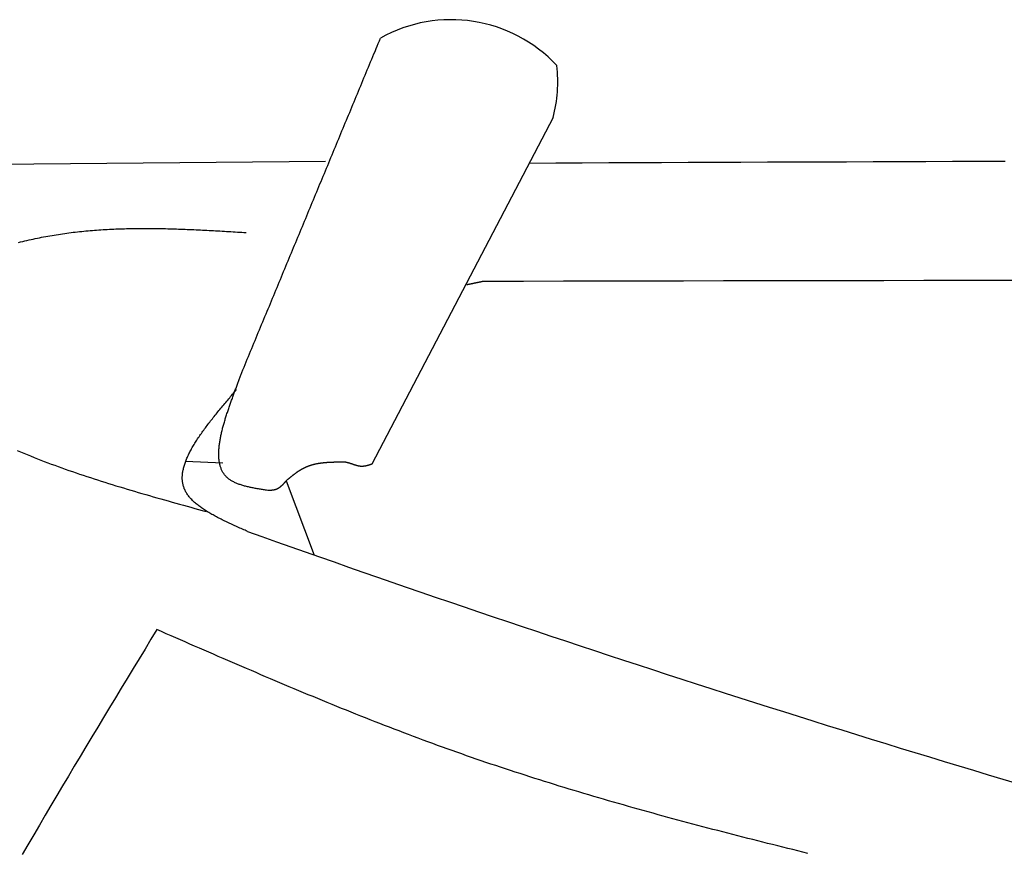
# Model space of a CAD drawing. Extents: x 715 to 7297, y 267 to 3528.
# Tile 18 of 65: x 2523 to 2921, y 2524 to 2860. Entities that reach past the tile are written whole.
import ezdxf

# ---------------------------------------------------------------- set-up
doc = ezdxf.new("R2010")
doc.units = 0
doc.layers.add('CAR', color=10, linetype='CONTINUOUS')

msp = doc.modelspace()

# ---------------------------------------------------------------- linework, layer by layer
at = {"layer": 'CAR'}
for p, q in [((2738.691, 2820.854), (2665.531, 2680.877)), ((2646.742, 2803.126), (2438.515, 2801.156)), ((2605.332, 2681.292), (2590.311, 2681.996)), ((2630.839, 2674.134), (2642.252, 2644.181))]:
    msp.add_line(p, q, dxfattribs=at)
for points in [[(2612.54, 2716.89, 0), (2612.99, 2717.96, 0), (2613.43, 2719.03, 0), (2613.88, 2720.1, 0), (2614.32, 2721.17, 0), (2614.76, 2722.24, 0), (2615.21, 2723.31, 0), (2615.65, 2724.38, 0), (2616.1, 2725.46, 0), (2616.54, 2726.53, 0), (2616.99, 2727.6, 0), (2617.43, 2728.67, 0), (2617.87, 2729.74, 0), (2618.32, 2730.81, 0), (2618.76, 2731.88, 0), (2619.21, 2732.96, 0), (2619.65, 2734.03, 0), (2620.1, 2735.1, 0), (2620.54, 2736.17, 0), (2620.98, 2737.24, 0), (2621.43, 2738.31, 0), (2621.87, 2739.38, 0), (2622.32, 2740.45, 0), (2622.76, 2741.53, 0), (2623.21, 2742.6, 0), (2623.65, 2743.67, 0), (2624.1, 2744.74, 0), (2624.54, 2745.81, 0), (2624.98, 2746.88, 0), (2625.43, 2747.95, 0), (2625.87, 2749.02, 0), (2626.32, 2750.1, 0), (2626.76, 2751.17, 0), (2627.21, 2752.24, 0), (2627.65, 2753.31, 0), (2628.09, 2754.38, 0), (2628.54, 2755.45, 0), (2628.98, 2756.52, 0), (2629.43, 2757.6, 0), (2629.87, 2758.67, 0), (2630.32, 2759.74, 0), (2630.76, 2760.81, 0), (2631.2, 2761.88, 0), (2631.65, 2762.95, 0), (2632.09, 2764.02, 0), (2632.54, 2765.09, 0), (2632.98, 2766.17, 0), (2633.43, 2767.24, 0), (2633.87, 2768.31, 0), (2634.31, 2769.38, 0), (2634.76, 2770.45, 0), (2635.2, 2771.52, 0), (2635.65, 2772.59, 0), (2636.09, 2773.66, 0), (2636.54, 2774.74, 0), (2636.98, 2775.81, 0), (2637.42, 2776.88, 0), (2637.87, 2777.95, 0), (2638.31, 2779.02, 0), (2638.76, 2780.09, 0), (2639.2, 2781.16, 0), (2639.65, 2782.24, 0), (2640.09, 2783.31, 0), (2640.53, 2784.38, 0), (2640.98, 2785.45, 0), (2641.42, 2786.52, 0), (2641.87, 2787.59, 0), (2642.31, 2788.66, 0), (2642.76, 2789.73, 0), (2643.2, 2790.81, 0), (2643.64, 2791.88, 0), (2644.09, 2792.95, 0), (2644.53, 2794.02, 0), (2644.98, 2795.09, 0), (2645.42, 2796.16, 0), (2645.87, 2797.23, 0), (2646.31, 2798.3, 0), (2646.75, 2799.38, 0), (2647.2, 2800.45, 0), (2647.64, 2801.52, 0), (2648.09, 2802.59, 0), (2648.53, 2803.66, 0), (2648.98, 2804.73, 0), (2649.42, 2805.8, 0), (2649.86, 2806.87, 0), (2650.31, 2807.95, 0), (2650.75, 2809.02, 0), (2651.2, 2810.09, 0), (2651.64, 2811.16, 0), (2652.09, 2812.23, 0), (2652.53, 2813.3, 0), (2652.97, 2814.37, 0), (2653.42, 2815.45, 0), (2653.86, 2816.52, 0), (2654.31, 2817.59, 0), (2654.75, 2818.66, 0), (2655.2, 2819.73, 0), (2655.64, 2820.8, 0), (2656.08, 2821.87, 0), (2656.53, 2822.94, 0), (2656.97, 2824.02, 0), (2657.42, 2825.09, 0), (2657.86, 2826.16, 0), (2658.31, 2827.23, 0), (2658.75, 2828.3, 0), (2659.19, 2829.37, 0), (2659.64, 2830.44, 0), (2660.08, 2831.51, 0), (2660.53, 2832.59, 0), (2660.97, 2833.66, 0), (2661.42, 2834.73, 0), (2661.86, 2835.8, 0), (2662.3, 2836.87, 0), (2662.75, 2837.94, 0), (2663.19, 2839.01, 0), (2663.64, 2840.09, 0), (2664.08, 2841.16, 0), (2664.53, 2842.23, 0), (2664.97, 2843.3, 0), (2665.41, 2844.37, 0), (2665.86, 2845.44, 0), (2666.3, 2846.51, 0), (2666.75, 2847.58, 0), (2667.19, 2848.66, 0), (2667.64, 2849.73, 0), (2668.08, 2850.8, 0), (2668.52, 2851.87, 0), (2668.97, 2852.94, 0)], [(2729.09, 2802.49, 0), (2739.76, 2802.54, 0), (2750.43, 2802.58, 0), (2761.1, 2802.63, 0), (2771.77, 2802.68, 0), (2782.44, 2802.72, 0), (2793.11, 2802.77, 0), (2803.78, 2802.81, 0), (2814.45, 2802.86, 0), (2825.12, 2802.9, 0), (2835.79, 2802.94, 0), (2846.46, 2802.99, 0), (2857.13, 2803.03, 0), (2867.8, 2803.07, 0), (2878.46, 2803.12, 0), (2889.13, 2803.16, 0), (2899.8, 2803.2, 0), (2910.47, 2803.24, 0), (2921.14, 2803.28, 0)], [(2522.87, 2770.41, 0), (2523.71, 2770.62, 0), (2524.55, 2770.82, 0), (2525.4, 2771.02, 0), (2526.24, 2771.22, 0), (2527.08, 2771.41, 0), (2527.92, 2771.6, 0), (2528.77, 2771.79, 0), (2529.61, 2771.97, 0), (2530.46, 2772.14, 0), (2531.3, 2772.32, 0), (2532.15, 2772.49, 0), (2532.99, 2772.65, 0), (2533.84, 2772.81, 0), (2534.69, 2772.97, 0), (2535.54, 2773.12, 0), (2536.39, 2773.27, 0), (2537.24, 2773.41, 0), (2538.09, 2773.55, 0), (2538.94, 2773.68, 0), (2539.79, 2773.81, 0), (2540.65, 2773.94, 0), (2541.5, 2774.06, 0), (2542.35, 2774.18, 0), (2543.21, 2774.29, 0), (2544.06, 2774.4, 0), (2544.92, 2774.51, 0), (2545.78, 2774.61, 0), (2546.63, 2774.71, 0), (2547.49, 2774.8, 0), (2548.35, 2774.89, 0), (2549.21, 2774.98, 0), (2550.07, 2775.06, 0), (2550.93, 2775.14, 0), (2551.79, 2775.21, 0), (2552.65, 2775.28, 0), (2553.51, 2775.35, 0), (2554.37, 2775.42, 0), (2555.24, 2775.48, 0), (2556.1, 2775.54, 0), (2556.96, 2775.59, 0), (2557.83, 2775.64, 0), (2558.69, 2775.69, 0), (2559.56, 2775.74, 0), (2560.43, 2775.78, 0), (2561.29, 2775.82, 0), (2562.16, 2775.86, 0), (2563.03, 2775.89, 0), (2563.89, 2775.92, 0), (2564.76, 2775.95, 0), (2565.63, 2775.97, 0), (2566.5, 2775.99, 0), (2567.37, 2776.01, 0), (2568.24, 2776.03, 0), (2569.11, 2776.04, 0), (2569.98, 2776.06, 0), (2570.85, 2776.06, 0), (2571.72, 2776.07, 0), (2572.59, 2776.07, 0), (2573.47, 2776.08, 0), (2574.34, 2776.08, 0), (2575.21, 2776.07, 0), (2576.09, 2776.07, 0), (2576.96, 2776.06, 0), (2577.83, 2776.05, 0), (2578.71, 2776.04, 0), (2579.58, 2776.03, 0), (2580.46, 2776.01, 0), (2581.33, 2775.99, 0), (2582.21, 2775.98, 0), (2583.08, 2775.95, 0), (2583.96, 2775.93, 0), (2584.84, 2775.91, 0), (2585.71, 2775.88, 0), (2586.59, 2775.85, 0), (2587.47, 2775.82, 0), (2588.34, 2775.79, 0), (2589.22, 2775.76, 0), (2590.1, 2775.73, 0), (2590.98, 2775.69, 0), (2591.85, 2775.66, 0), (2592.73, 2775.62, 0), (2593.61, 2775.58, 0), (2594.49, 2775.54, 0), (2595.37, 2775.5, 0), (2596.25, 2775.46, 0), (2597.13, 2775.41, 0), (2598.01, 2775.37, 0), (2598.89, 2775.32, 0), (2599.77, 2775.28, 0), (2600.65, 2775.23, 0), (2601.53, 2775.18, 0), (2602.41, 2775.13, 0), (2603.29, 2775.09, 0), (2604.17, 2775.04, 0), (2605.05, 2774.99, 0), (2605.93, 2774.93, 0), (2606.81, 2774.88, 0), (2607.69, 2774.83, 0), (2608.57, 2774.78, 0), (2609.45, 2774.73, 0), (2610.33, 2774.67, 0), (2611.21, 2774.62, 0), (2612.09, 2774.57, 0), (2612.97, 2774.51, 0), (2613.85, 2774.46, 0), (2614.73, 2774.41, 0)], [(2710.46, 2754.67, 0), (2710.41, 2754.66, 0), (2710.36, 2754.65, 0), (2710.31, 2754.64, 0), (2710.26, 2754.63, 0), (2710.2, 2754.61, 0), (2710.15, 2754.6, 0), (2710.1, 2754.59, 0), (2710.05, 2754.58, 0), (2710, 2754.57, 0), (2709.94, 2754.56, 0), (2709.89, 2754.55, 0), (2709.84, 2754.54, 0), (2709.79, 2754.53, 0), (2709.74, 2754.52, 0), (2709.68, 2754.51, 0), (2709.63, 2754.5, 0), (2709.58, 2754.49, 0), (2709.53, 2754.47, 0), (2709.48, 2754.46, 0), (2709.42, 2754.45, 0), (2709.37, 2754.44, 0), (2709.32, 2754.43, 0), (2709.27, 2754.42, 0), (2709.22, 2754.41, 0), (2709.16, 2754.4, 0), (2709.11, 2754.39, 0), (2709.06, 2754.38, 0), (2709.01, 2754.37, 0), (2708.96, 2754.36, 0), (2708.9, 2754.35, 0), (2708.85, 2754.33, 0), (2708.8, 2754.32, 0), (2708.75, 2754.31, 0), (2708.7, 2754.3, 0), (2708.64, 2754.29, 0), (2708.59, 2754.28, 0), (2708.54, 2754.27, 0), (2708.49, 2754.26, 0), (2708.44, 2754.25, 0), (2708.38, 2754.24, 0), (2708.33, 2754.23, 0), (2708.28, 2754.22, 0), (2708.23, 2754.21, 0), (2708.18, 2754.19, 0), (2708.12, 2754.18, 0), (2708.07, 2754.17, 0), (2708.02, 2754.16, 0), (2707.97, 2754.15, 0), (2707.92, 2754.14, 0), (2707.86, 2754.13, 0), (2707.81, 2754.12, 0), (2707.76, 2754.11, 0), (2707.71, 2754.1, 0), (2707.66, 2754.09, 0), (2707.6, 2754.08, 0), (2707.55, 2754.06, 0), (2707.5, 2754.05, 0), (2707.45, 2754.04, 0), (2707.4, 2754.03, 0), (2707.34, 2754.02, 0), (2707.29, 2754.01, 0), (2707.24, 2754, 0), (2707.19, 2753.99, 0), (2707.14, 2753.98, 0), (2707.08, 2753.97, 0), (2707.03, 2753.96, 0), (2706.98, 2753.95, 0), (2706.93, 2753.94, 0), (2706.88, 2753.92, 0), (2706.82, 2753.91, 0), (2706.77, 2753.9, 0), (2706.72, 2753.89, 0), (2706.67, 2753.88, 0), (2706.62, 2753.87, 0), (2706.56, 2753.86, 0), (2706.51, 2753.85, 0), (2706.46, 2753.84, 0), (2706.41, 2753.83, 0), (2706.36, 2753.82, 0), (2706.31, 2753.81, 0), (2706.25, 2753.79, 0), (2706.2, 2753.78, 0), (2706.15, 2753.77, 0), (2706.1, 2753.76, 0), (2706.05, 2753.75, 0), (2705.99, 2753.74, 0), (2705.94, 2753.73, 0), (2705.89, 2753.72, 0), (2705.84, 2753.71, 0), (2705.79, 2753.7, 0), (2705.73, 2753.69, 0), (2705.68, 2753.68, 0), (2705.63, 2753.66, 0), (2705.58, 2753.65, 0), (2705.53, 2753.64, 0), (2705.47, 2753.63, 0), (2705.42, 2753.62, 0), (2705.37, 2753.61, 0), (2705.32, 2753.6, 0), (2705.27, 2753.59, 0), (2705.21, 2753.58, 0), (2705.16, 2753.57, 0), (2705.11, 2753.56, 0), (2705.06, 2753.55, 0), (2705.01, 2753.53, 0), (2704.95, 2753.52, 0), (2704.9, 2753.51, 0), (2704.85, 2753.5, 0), (2704.8, 2753.49, 0), (2704.75, 2753.48, 0), (2704.69, 2753.47, 0), (2704.64, 2753.46, 0), (2704.59, 2753.45, 0), (2704.54, 2753.44, 0), (2704.49, 2753.43, 0), (2704.44, 2753.41, 0), (2704.38, 2753.4, 0), (2704.33, 2753.39, 0), (2704.28, 2753.38, 0), (2704.23, 2753.37, 0), (2704.18, 2753.36, 0), (2704.12, 2753.35, 0), (2704.07, 2753.34, 0), (2704.02, 2753.33, 0), (2703.97, 2753.32, 0), (2703.92, 2753.31, 0), (2703.86, 2753.29, 0)], [(2936.82, 2755.05, 0), (2920.66, 2755.04, 0), (2904.49, 2755.02, 0), (2888.32, 2754.99, 0), (2872.15, 2754.97, 0), (2855.98, 2754.95, 0), (2839.81, 2754.92, 0), (2823.65, 2754.89, 0), (2807.48, 2754.86, 0), (2791.31, 2754.83, 0), (2775.14, 2754.8, 0), (2758.97, 2754.77, 0), (2742.8, 2754.73, 0), (2726.63, 2754.7, 0), (2710.46, 2754.67, 0)], [(2623.86, 2670.24, 0), (2623.44, 2670.3, 0), (2623.01, 2670.37, 0), (2622.59, 2670.43, 0), (2622.17, 2670.5, 0), (2621.75, 2670.56, 0), (2621.33, 2670.63, 0), (2620.91, 2670.7, 0), (2620.49, 2670.76, 0), (2620.07, 2670.83, 0), (2619.66, 2670.9, 0), (2619.24, 2670.97, 0), (2618.83, 2671.04, 0), (2618.42, 2671.12, 0), (2618.02, 2671.19, 0), (2617.61, 2671.27, 0), (2617.21, 2671.35, 0), (2616.81, 2671.43, 0), (2616.42, 2671.52, 0), (2616.02, 2671.6, 0), (2615.64, 2671.69, 0), (2615.25, 2671.78, 0), (2614.87, 2671.87, 0), (2614.49, 2671.97, 0), (2614.12, 2672.07, 0), (2613.75, 2672.17, 0), (2613.38, 2672.28, 0), (2613.02, 2672.39, 0), (2612.67, 2672.5, 0), (2612.32, 2672.62, 0), (2611.97, 2672.74, 0), (2611.63, 2672.86, 0), (2611.3, 2672.99, 0), (2610.97, 2673.12, 0), (2610.65, 2673.26, 0), (2610.33, 2673.4, 0), (2610.02, 2673.54, 0), (2609.71, 2673.69, 0), (2609.42, 2673.85, 0), (2609.13, 2674.01, 0), (2608.84, 2674.17, 0), (2608.57, 2674.34, 0), (2608.3, 2674.51, 0), (2608.04, 2674.7, 0), (2607.78, 2674.88, 0), (2607.54, 2675.07, 0), (2607.3, 2675.27, 0), (2607.07, 2675.47, 0), (2606.85, 2675.68, 0), (2606.63, 2675.9, 0), (2606.43, 2676.12, 0), (2606.23, 2676.35, 0), (2606.04, 2676.58, 0), (2605.86, 2676.82, 0), (2605.69, 2677.06, 0), (2605.53, 2677.31, 0), (2605.37, 2677.57, 0), (2605.22, 2677.83, 0), (2605.08, 2678.1, 0), (2604.95, 2678.37, 0), (2604.82, 2678.64, 0), (2604.7, 2678.92, 0), (2604.59, 2679.21, 0), (2604.48, 2679.5, 0), (2604.38, 2679.8, 0), (2604.29, 2680.1, 0), (2604.21, 2680.4, 0), (2604.13, 2680.71, 0), (2604.06, 2681.03, 0), (2603.99, 2681.34, 0), (2603.93, 2681.67, 0), (2603.88, 2681.99, 0), (2603.83, 2682.32, 0), (2603.79, 2682.66, 0), (2603.76, 2683, 0), (2603.73, 2683.34, 0), (2603.71, 2683.69, 0), (2603.69, 2684.04, 0), (2603.68, 2684.39, 0), (2603.67, 2684.75, 0), (2603.67, 2685.11, 0), (2603.68, 2685.47, 0), (2603.69, 2685.84, 0), (2603.71, 2686.21, 0), (2603.73, 2686.58, 0), (2603.75, 2686.96, 0), (2603.78, 2687.33, 0), (2603.82, 2687.72, 0), (2603.86, 2688.1, 0), (2603.9, 2688.49, 0), (2603.95, 2688.88, 0), (2604, 2689.27, 0), (2604.06, 2689.66, 0), (2604.12, 2690.06, 0), (2604.18, 2690.46, 0), (2604.25, 2690.86, 0), (2604.33, 2691.26, 0), (2604.4, 2691.66, 0), (2604.49, 2692.07, 0), (2604.57, 2692.48, 0), (2604.66, 2692.89, 0), (2604.75, 2693.3, 0), (2604.84, 2693.71, 0), (2604.94, 2694.13, 0), (2605.04, 2694.54, 0), (2605.14, 2694.96, 0), (2605.25, 2695.38, 0), (2605.36, 2695.79, 0), (2605.47, 2696.21, 0), (2605.59, 2696.64, 0), (2605.71, 2697.06, 0), (2605.83, 2697.48, 0), (2605.95, 2697.9, 0), (2606.07, 2698.32, 0), (2606.2, 2698.75, 0), (2606.33, 2699.17, 0), (2606.46, 2699.6, 0), (2606.59, 2700.02, 0), (2606.72, 2700.45, 0), (2606.86, 2700.87, 0), (2607, 2701.3, 0), (2607.14, 2701.72, 0), (2607.28, 2702.14, 0), (2607.42, 2702.57, 0), (2607.56, 2702.99, 0), (2607.7, 2703.42, 0), (2607.85, 2703.84, 0), (2607.99, 2704.26, 0), (2608.14, 2704.68, 0), (2608.29, 2705.1, 0), (2608.43, 2705.52, 0), (2608.58, 2705.94, 0), (2608.73, 2706.36, 0), (2608.88, 2706.77, 0), (2609.03, 2707.19, 0), (2609.18, 2707.6, 0), (2609.33, 2708.01, 0), (2609.48, 2708.42, 0), (2609.63, 2708.83, 0), (2609.77, 2709.24, 0), (2609.92, 2709.64, 0), (2610.07, 2710.05, 0), (2610.22, 2710.45, 0), (2610.36, 2710.85, 0), (2610.51, 2711.24, 0), (2610.65, 2711.64, 0), (2610.8, 2712.03, 0), (2610.94, 2712.42, 0), (2611.08, 2712.81, 0), (2611.22, 2713.19, 0), (2611.36, 2713.58, 0), (2611.5, 2713.96, 0), (2611.64, 2714.33, 0), (2611.77, 2714.71, 0), (2611.91, 2715.08, 0), (2612.04, 2715.45, 0), (2612.17, 2715.81, 0), (2612.29, 2716.17, 0), (2612.42, 2716.53, 0), (2612.54, 2716.89, 0)], [(2615.31, 2653.73, 0), (2614.79, 2653.96, 0), (2614.27, 2654.19, 0), (2613.75, 2654.42, 0), (2613.22, 2654.65, 0), (2612.7, 2654.88, 0), (2612.19, 2655.11, 0), (2611.67, 2655.35, 0), (2611.15, 2655.58, 0), (2610.63, 2655.81, 0), (2610.12, 2656.04, 0), (2609.61, 2656.28, 0), (2609.1, 2656.51, 0), (2608.59, 2656.75, 0), (2608.09, 2656.98, 0), (2607.58, 2657.22, 0), (2607.08, 2657.46, 0), (2606.59, 2657.69, 0), (2606.09, 2657.93, 0), (2605.6, 2658.17, 0), (2605.11, 2658.41, 0), (2604.63, 2658.65, 0), (2604.15, 2658.89, 0), (2603.68, 2659.14, 0), (2603.21, 2659.38, 0), (2602.74, 2659.63, 0), (2602.28, 2659.87, 0), (2601.82, 2660.12, 0), (2601.37, 2660.37, 0), (2600.92, 2660.62, 0), (2600.48, 2660.87, 0), (2600.04, 2661.12, 0), (2599.61, 2661.38, 0), (2599.18, 2661.64, 0), (2598.76, 2661.89, 0), (2598.35, 2662.15, 0), (2597.95, 2662.41, 0), (2597.55, 2662.68, 0), (2597.15, 2662.94, 0), (2596.77, 2663.21, 0), (2596.39, 2663.48, 0), (2596.02, 2663.75, 0), (2595.65, 2664.02, 0), (2595.3, 2664.29, 0), (2594.95, 2664.57, 0), (2594.61, 2664.85, 0), (2594.28, 2665.13, 0), (2593.95, 2665.41, 0), (2593.64, 2665.7, 0), (2593.33, 2665.98, 0), (2593.03, 2666.27, 0), (2592.75, 2666.57, 0), (2592.47, 2666.86, 0), (2592.2, 2667.16, 0), (2591.94, 2667.46, 0), (2591.69, 2667.76, 0), (2591.45, 2668.06, 0), (2591.22, 2668.37, 0), (2591, 2668.68, 0), (2590.79, 2668.99, 0), (2590.6, 2669.31, 0), (2590.41, 2669.63, 0), (2590.24, 2669.95, 0), (2590.07, 2670.27, 0), (2589.92, 2670.6, 0), (2589.78, 2670.93, 0), (2589.65, 2671.27, 0), (2589.53, 2671.6, 0), (2589.43, 2671.94, 0), (2589.33, 2672.29, 0), (2589.25, 2672.63, 0), (2589.17, 2672.98, 0), (2589.11, 2673.33, 0), (2589.06, 2673.68, 0), (2589.02, 2674.04, 0), (2588.99, 2674.4, 0), (2588.96, 2674.76, 0), (2588.95, 2675.13, 0), (2588.95, 2675.49, 0), (2588.96, 2675.86, 0), (2588.98, 2676.24, 0), (2589.01, 2676.61, 0), (2589.05, 2676.99, 0), (2589.09, 2677.37, 0), (2589.15, 2677.75, 0), (2589.22, 2678.13, 0), (2589.29, 2678.52, 0), (2589.38, 2678.91, 0), (2589.47, 2679.3, 0), (2589.57, 2679.7, 0), (2589.68, 2680.09, 0), (2589.8, 2680.49, 0), (2589.92, 2680.89, 0), (2590.06, 2681.29, 0), (2590.2, 2681.7, 0), (2590.35, 2682.1, 0), (2590.51, 2682.51, 0), (2590.68, 2682.92, 0), (2590.85, 2683.34, 0), (2591.03, 2683.75, 0), (2591.22, 2684.17, 0), (2591.41, 2684.59, 0), (2591.62, 2685.01, 0), (2591.83, 2685.43, 0), (2592.04, 2685.85, 0), (2592.27, 2686.28, 0), (2592.5, 2686.71, 0), (2592.73, 2687.14, 0), (2592.97, 2687.57, 0), (2593.22, 2688, 0), (2593.48, 2688.43, 0), (2593.74, 2688.87, 0), (2594.01, 2689.31, 0), (2594.28, 2689.74, 0), (2594.56, 2690.18, 0), (2594.84, 2690.63, 0), (2595.13, 2691.07, 0), (2595.42, 2691.51, 0), (2595.72, 2691.96, 0), (2596.03, 2692.41, 0), (2596.34, 2692.85, 0), (2596.65, 2693.3, 0), (2596.97, 2693.75, 0), (2597.29, 2694.21, 0), (2597.62, 2694.66, 0), (2597.95, 2695.11, 0), (2598.29, 2695.57, 0), (2598.63, 2696.02, 0), (2598.97, 2696.48, 0), (2599.32, 2696.94, 0), (2599.67, 2697.4, 0), (2600.02, 2697.86, 0), (2600.38, 2698.32, 0), (2600.74, 2698.78, 0), (2601.11, 2699.24, 0), (2601.48, 2699.71, 0), (2601.85, 2700.17, 0), (2602.22, 2700.64, 0), (2602.6, 2701.1, 0), (2602.98, 2701.57, 0), (2603.36, 2702.04, 0), (2603.74, 2702.5, 0), (2604.13, 2702.97, 0), (2604.51, 2703.44, 0), (2604.9, 2703.91, 0), (2605.3, 2704.38, 0), (2605.69, 2704.85, 0), (2606.08, 2705.32, 0), (2606.48, 2705.79, 0), (2606.88, 2706.26, 0), (2607.28, 2706.73, 0), (2607.68, 2707.21, 0), (2608.08, 2707.68, 0), (2608.48, 2708.15, 0), (2608.88, 2708.62, 0), (2609.28, 2709.1, 0), (2609.69, 2709.57, 0), (2610.09, 2710.04, 0), (2610.5, 2710.52, 0), (2610.9, 2710.99, 0)], [(2522.3, 2686.46, 0), (2523.65, 2685.88, 0), (2525, 2685.31, 0), (2526.36, 2684.75, 0), (2527.73, 2684.19, 0), (2529.1, 2683.63, 0), (2530.48, 2683.09, 0), (2531.87, 2682.55, 0), (2533.26, 2682.01, 0), (2534.66, 2681.48, 0), (2536.06, 2680.95, 0), (2537.47, 2680.43, 0), (2538.89, 2679.91, 0), (2540.31, 2679.4, 0), (2541.74, 2678.89, 0), (2543.17, 2678.39, 0), (2544.61, 2677.89, 0), (2546.05, 2677.39, 0), (2547.49, 2676.9, 0), (2548.94, 2676.41, 0), (2550.4, 2675.93, 0), (2551.86, 2675.45, 0), (2553.32, 2674.98, 0), (2554.79, 2674.5, 0), (2556.26, 2674.03, 0), (2557.74, 2673.57, 0), (2559.22, 2673.1, 0), (2560.7, 2672.64, 0), (2562.19, 2672.19, 0), (2563.68, 2671.73, 0), (2565.17, 2671.28, 0), (2566.67, 2670.83, 0), (2568.17, 2670.39, 0), (2569.67, 2669.94, 0), (2571.17, 2669.5, 0), (2572.68, 2669.06, 0), (2574.19, 2668.62, 0), (2575.7, 2668.19, 0), (2577.21, 2667.75, 0), (2578.73, 2667.32, 0), (2580.25, 2666.89, 0), (2581.77, 2666.46, 0), (2583.29, 2666.03, 0), (2584.81, 2665.6, 0), (2586.33, 2665.17, 0), (2587.85, 2664.75, 0), (2589.38, 2664.32, 0), (2590.9, 2663.9, 0), (2592.43, 2663.48, 0), (2593.96, 2663.05, 0), (2595.48, 2662.63, 0), (2597.01, 2662.21, 0), (2598.54, 2661.78, 0)], [(2653.37, 2681.67, 0), (2653.21, 2681.67, 0), (2653.05, 2681.67, 0), (2652.89, 2681.67, 0), (2652.73, 2681.67, 0), (2652.57, 2681.67, 0), (2652.41, 2681.66, 0), (2652.25, 2681.66, 0), (2652.09, 2681.66, 0), (2651.93, 2681.66, 0), (2651.77, 2681.66, 0), (2651.61, 2681.65, 0), (2651.45, 2681.65, 0), (2651.3, 2681.65, 0), (2651.14, 2681.65, 0), (2650.98, 2681.64, 0), (2650.82, 2681.64, 0), (2650.66, 2681.64, 0), (2650.5, 2681.63, 0), (2650.34, 2681.63, 0), (2650.18, 2681.63, 0), (2650.02, 2681.62, 0), (2649.86, 2681.62, 0), (2649.71, 2681.61, 0), (2649.55, 2681.61, 0), (2649.39, 2681.6, 0), (2649.23, 2681.6, 0), (2649.07, 2681.59, 0), (2648.92, 2681.58, 0), (2648.76, 2681.58, 0), (2648.6, 2681.57, 0), (2648.44, 2681.56, 0), (2648.29, 2681.56, 0), (2648.13, 2681.55, 0), (2647.97, 2681.54, 0), (2647.82, 2681.53, 0), (2647.66, 2681.52, 0), (2647.5, 2681.51, 0), (2647.35, 2681.5, 0), (2647.19, 2681.49, 0), (2647.03, 2681.48, 0), (2646.88, 2681.46, 0), (2646.72, 2681.45, 0), (2646.57, 2681.44, 0), (2646.41, 2681.43, 0), (2646.26, 2681.41, 0), (2646.1, 2681.4, 0), (2645.95, 2681.38, 0), (2645.8, 2681.36, 0), (2645.64, 2681.35, 0), (2645.49, 2681.33, 0), (2645.33, 2681.31, 0), (2645.18, 2681.29, 0), (2645.03, 2681.27, 0), (2644.88, 2681.26, 0), (2644.72, 2681.23, 0), (2644.57, 2681.21, 0), (2644.42, 2681.19, 0), (2644.27, 2681.17, 0), (2644.12, 2681.14, 0), (2643.97, 2681.12, 0), (2643.82, 2681.1, 0), (2643.67, 2681.07, 0), (2643.52, 2681.04, 0), (2643.37, 2681.02, 0), (2643.22, 2680.99, 0), (2643.07, 2680.96, 0), (2642.92, 2680.93, 0), (2642.77, 2680.9, 0), (2642.62, 2680.87, 0), (2642.48, 2680.83, 0), (2642.33, 2680.8, 0), (2642.18, 2680.77, 0), (2642.04, 2680.73, 0), (2641.89, 2680.69, 0), (2641.74, 2680.66, 0), (2641.6, 2680.62, 0), (2641.45, 2680.58, 0), (2641.31, 2680.54, 0), (2641.17, 2680.5, 0), (2641.02, 2680.46, 0), (2640.88, 2680.41, 0), (2640.74, 2680.37, 0), (2640.59, 2680.32, 0), (2640.45, 2680.28, 0), (2640.31, 2680.23, 0), (2640.17, 2680.18, 0), (2640.03, 2680.13, 0), (2639.89, 2680.08, 0), (2639.75, 2680.03, 0), (2639.61, 2679.98, 0), (2639.47, 2679.92, 0), (2639.33, 2679.87, 0), (2639.19, 2679.81, 0), (2639.05, 2679.75, 0), (2638.92, 2679.69, 0), (2638.78, 2679.63, 0), (2638.64, 2679.57, 0), (2638.51, 2679.51, 0), (2638.37, 2679.44, 0), (2638.24, 2679.38, 0), (2638.1, 2679.31, 0), (2637.97, 2679.25, 0), (2637.84, 2679.18, 0), (2637.7, 2679.11, 0), (2637.57, 2679.04, 0), (2637.44, 2678.96, 0), (2637.31, 2678.89, 0), (2637.18, 2678.82, 0), (2637.05, 2678.74, 0), (2636.91, 2678.67, 0), (2636.78, 2678.59, 0), (2636.65, 2678.51, 0), (2636.53, 2678.43, 0), (2636.4, 2678.35, 0), (2636.27, 2678.27, 0), (2636.14, 2678.19, 0), (2636.01, 2678.11, 0), (2635.88, 2678.02, 0), (2635.76, 2677.94, 0), (2635.63, 2677.86, 0), (2635.5, 2677.77, 0), (2635.38, 2677.68, 0), (2635.25, 2677.6, 0), (2635.12, 2677.51, 0), (2635, 2677.42, 0), (2634.87, 2677.33, 0), (2634.75, 2677.24, 0), (2634.62, 2677.15, 0), (2634.5, 2677.06, 0), (2634.38, 2676.97, 0), (2634.25, 2676.87, 0), (2634.13, 2676.78, 0), (2634, 2676.69, 0), (2633.88, 2676.59, 0), (2633.76, 2676.5, 0), (2633.63, 2676.4, 0), (2633.51, 2676.31, 0), (2633.39, 2676.21, 0), (2633.27, 2676.12, 0), (2633.14, 2676.02, 0), (2633.02, 2675.92, 0), (2632.9, 2675.83, 0), (2632.78, 2675.73, 0), (2632.66, 2675.63, 0), (2632.53, 2675.53, 0), (2632.41, 2675.43, 0), (2632.29, 2675.33, 0), (2632.17, 2675.23, 0), (2632.05, 2675.14, 0), (2631.93, 2675.04, 0), (2631.81, 2674.94, 0), (2631.69, 2674.84, 0), (2631.56, 2674.74, 0), (2631.44, 2674.64, 0), (2631.32, 2674.54, 0), (2631.2, 2674.44, 0), (2631.08, 2674.33, 0), (2630.96, 2674.23, 0), (2630.84, 2674.13, 0)], [(2665.53, 2680.88, 0), (2665.45, 2680.85, 0), (2665.38, 2680.83, 0), (2665.3, 2680.8, 0), (2665.22, 2680.78, 0), (2665.15, 2680.75, 0), (2665.07, 2680.73, 0), (2664.99, 2680.7, 0), (2664.92, 2680.68, 0), (2664.84, 2680.65, 0), (2664.76, 2680.63, 0), (2664.69, 2680.6, 0), (2664.61, 2680.58, 0), (2664.53, 2680.56, 0), (2664.46, 2680.53, 0), (2664.38, 2680.51, 0), (2664.3, 2680.49, 0), (2664.23, 2680.46, 0), (2664.15, 2680.44, 0), (2664.07, 2680.42, 0), (2664, 2680.4, 0), (2663.92, 2680.37, 0), (2663.84, 2680.35, 0), (2663.77, 2680.33, 0), (2663.69, 2680.31, 0), (2663.61, 2680.29, 0), (2663.54, 2680.27, 0), (2663.46, 2680.25, 0), (2663.38, 2680.24, 0), (2663.31, 2680.22, 0), (2663.23, 2680.2, 0), (2663.15, 2680.18, 0), (2663.08, 2680.17, 0), (2663, 2680.15, 0), (2662.92, 2680.14, 0), (2662.85, 2680.12, 0), (2662.77, 2680.11, 0), (2662.69, 2680.09, 0), (2662.62, 2680.08, 0), (2662.54, 2680.07, 0), (2662.46, 2680.06, 0), (2662.39, 2680.05, 0), (2662.31, 2680.04, 0), (2662.24, 2680.03, 0), (2662.16, 2680.02, 0), (2662.08, 2680.01, 0), (2662.01, 2680.01, 0), (2661.93, 2680, 0), (2661.85, 2679.99, 0), (2661.78, 2679.99, 0), (2661.7, 2679.99, 0), (2661.62, 2679.98, 0), (2661.55, 2679.98, 0), (2661.47, 2679.98, 0), (2661.4, 2679.98, 0), (2661.32, 2679.98, 0), (2661.24, 2679.99, 0), (2661.17, 2679.99, 0), (2661.09, 2679.99, 0), (2661.01, 2680, 0), (2660.94, 2680, 0), (2660.86, 2680.01, 0), (2660.79, 2680.02, 0), (2660.71, 2680.03, 0), (2660.63, 2680.04, 0), (2660.56, 2680.05, 0), (2660.48, 2680.06, 0), (2660.4, 2680.07, 0), (2660.33, 2680.08, 0), (2660.25, 2680.1, 0), (2660.18, 2680.11, 0), (2660.1, 2680.13, 0), (2660.02, 2680.14, 0), (2659.95, 2680.16, 0), (2659.87, 2680.18, 0), (2659.8, 2680.2, 0), (2659.72, 2680.21, 0), (2659.64, 2680.23, 0), (2659.57, 2680.25, 0), (2659.49, 2680.27, 0), (2659.42, 2680.29, 0), (2659.34, 2680.31, 0), (2659.26, 2680.33, 0), (2659.19, 2680.36, 0), (2659.11, 2680.38, 0), (2659.04, 2680.4, 0), (2658.96, 2680.43, 0), (2658.88, 2680.45, 0), (2658.81, 2680.47, 0), (2658.73, 2680.5, 0), (2658.66, 2680.52, 0), (2658.58, 2680.55, 0), (2658.5, 2680.57, 0), (2658.43, 2680.6, 0), (2658.35, 2680.62, 0), (2658.28, 2680.65, 0), (2658.2, 2680.67, 0), (2658.12, 2680.7, 0), (2658.05, 2680.73, 0), (2657.97, 2680.75, 0), (2657.9, 2680.78, 0), (2657.82, 2680.8, 0), (2657.74, 2680.83, 0), (2657.67, 2680.86, 0), (2657.59, 2680.88, 0), (2657.52, 2680.91, 0), (2657.44, 2680.94, 0), (2657.36, 2680.96, 0), (2657.29, 2680.99, 0), (2657.21, 2681.01, 0), (2657.13, 2681.04, 0), (2657.06, 2681.06, 0), (2656.98, 2681.09, 0), (2656.91, 2681.12, 0), (2656.83, 2681.14, 0), (2656.75, 2681.17, 0), (2656.68, 2681.19, 0), (2656.6, 2681.21, 0), (2656.52, 2681.24, 0), (2656.45, 2681.26, 0), (2656.37, 2681.28, 0), (2656.3, 2681.31, 0), (2656.22, 2681.33, 0), (2656.14, 2681.35, 0), (2656.07, 2681.37, 0), (2655.99, 2681.39, 0), (2655.91, 2681.41, 0), (2655.84, 2681.43, 0), (2655.76, 2681.45, 0), (2655.68, 2681.47, 0), (2655.61, 2681.49, 0), (2655.53, 2681.51, 0), (2655.45, 2681.53, 0), (2655.38, 2681.54, 0), (2655.3, 2681.56, 0), (2655.22, 2681.57, 0), (2655.15, 2681.59, 0), (2655.07, 2681.6, 0), (2654.99, 2681.61, 0), (2654.92, 2681.63, 0), (2654.84, 2681.64, 0), (2654.76, 2681.65, 0), (2654.69, 2681.66, 0), (2654.61, 2681.67, 0), (2654.53, 2681.68, 0), (2654.45, 2681.68, 0), (2654.38, 2681.69, 0), (2654.3, 2681.69, 0), (2654.22, 2681.7, 0), (2654.15, 2681.7, 0), (2654.07, 2681.7, 0), (2653.99, 2681.7, 0), (2653.91, 2681.7, 0), (2653.84, 2681.7, 0), (2653.76, 2681.7, 0), (2653.68, 2681.7, 0), (2653.6, 2681.69, 0), (2653.53, 2681.69, 0), (2653.45, 2681.68, 0), (2653.37, 2681.67, 0)], [(2630.84, 2674.13, 0), (2630.8, 2674.09, 0), (2630.77, 2674.05, 0), (2630.73, 2674.01, 0), (2630.7, 2673.96, 0), (2630.66, 2673.92, 0), (2630.62, 2673.88, 0), (2630.59, 2673.84, 0), (2630.55, 2673.8, 0), (2630.52, 2673.75, 0), (2630.48, 2673.71, 0), (2630.44, 2673.67, 0), (2630.41, 2673.63, 0), (2630.37, 2673.59, 0), (2630.33, 2673.54, 0), (2630.3, 2673.5, 0), (2630.26, 2673.46, 0), (2630.23, 2673.42, 0), (2630.19, 2673.38, 0), (2630.15, 2673.34, 0), (2630.12, 2673.3, 0), (2630.08, 2673.25, 0), (2630.04, 2673.21, 0), (2630.01, 2673.17, 0), (2629.97, 2673.13, 0), (2629.93, 2673.09, 0), (2629.9, 2673.05, 0), (2629.86, 2673.01, 0), (2629.82, 2672.97, 0), (2629.79, 2672.93, 0), (2629.75, 2672.89, 0), (2629.71, 2672.85, 0), (2629.68, 2672.81, 0), (2629.64, 2672.77, 0), (2629.6, 2672.73, 0), (2629.57, 2672.69, 0), (2629.53, 2672.65, 0), (2629.49, 2672.61, 0), (2629.45, 2672.57, 0), (2629.42, 2672.53, 0), (2629.38, 2672.5, 0), (2629.34, 2672.46, 0), (2629.3, 2672.42, 0), (2629.27, 2672.38, 0), (2629.23, 2672.34, 0), (2629.19, 2672.31, 0), (2629.15, 2672.27, 0), (2629.11, 2672.23, 0), (2629.07, 2672.2, 0), (2629.04, 2672.16, 0), (2629, 2672.12, 0), (2628.96, 2672.09, 0), (2628.92, 2672.05, 0), (2628.88, 2672.01, 0), (2628.84, 2671.98, 0), (2628.8, 2671.94, 0), (2628.76, 2671.91, 0), (2628.72, 2671.87, 0), (2628.68, 2671.84, 0), (2628.65, 2671.81, 0), (2628.61, 2671.77, 0), (2628.57, 2671.74, 0), (2628.53, 2671.71, 0), (2628.49, 2671.67, 0), (2628.45, 2671.64, 0), (2628.4, 2671.61, 0), (2628.36, 2671.58, 0), (2628.32, 2671.54, 0), (2628.28, 2671.51, 0), (2628.24, 2671.48, 0), (2628.2, 2671.45, 0), (2628.16, 2671.42, 0), (2628.12, 2671.39, 0), (2628.08, 2671.36, 0), (2628.03, 2671.33, 0), (2627.99, 2671.3, 0), (2627.95, 2671.28, 0), (2627.91, 2671.25, 0), (2627.87, 2671.22, 0), (2627.82, 2671.19, 0), (2627.78, 2671.16, 0), (2627.74, 2671.14, 0), (2627.69, 2671.11, 0), (2627.65, 2671.09, 0), (2627.61, 2671.06, 0), (2627.56, 2671.04, 0), (2627.52, 2671.01, 0), (2627.48, 2670.99, 0), (2627.43, 2670.96, 0), (2627.39, 2670.94, 0), (2627.34, 2670.92, 0), (2627.3, 2670.89, 0), (2627.25, 2670.87, 0), (2627.21, 2670.85, 0), (2627.16, 2670.83, 0), (2627.12, 2670.81, 0), (2627.07, 2670.79, 0), (2627.03, 2670.77, 0), (2626.98, 2670.75, 0), (2626.93, 2670.73, 0), (2626.89, 2670.71, 0), (2626.84, 2670.69, 0), (2626.79, 2670.67, 0), (2626.75, 2670.66, 0), (2626.7, 2670.64, 0), (2626.65, 2670.62, 0), (2626.6, 2670.61, 0), (2626.55, 2670.59, 0), (2626.51, 2670.58, 0), (2626.46, 2670.57, 0), (2626.41, 2670.55, 0), (2626.36, 2670.54, 0), (2626.31, 2670.53, 0), (2626.26, 2670.51, 0), (2626.21, 2670.5, 0), (2626.16, 2670.49, 0), (2626.11, 2670.48, 0), (2626.06, 2670.47, 0), (2626.01, 2670.46, 0), (2625.96, 2670.45, 0), (2625.91, 2670.44, 0), (2625.86, 2670.43, 0), (2625.81, 2670.42, 0), (2625.76, 2670.41, 0), (2625.71, 2670.4, 0), (2625.66, 2670.39, 0), (2625.61, 2670.39, 0), (2625.55, 2670.38, 0), (2625.5, 2670.37, 0), (2625.45, 2670.36, 0), (2625.4, 2670.36, 0), (2625.35, 2670.35, 0), (2625.29, 2670.34, 0), (2625.24, 2670.34, 0), (2625.19, 2670.33, 0), (2625.14, 2670.33, 0), (2625.08, 2670.32, 0), (2625.03, 2670.32, 0), (2624.98, 2670.31, 0), (2624.93, 2670.31, 0), (2624.87, 2670.3, 0), (2624.82, 2670.3, 0), (2624.77, 2670.3, 0), (2624.71, 2670.29, 0), (2624.66, 2670.29, 0), (2624.61, 2670.28, 0), (2624.55, 2670.28, 0), (2624.5, 2670.28, 0), (2624.45, 2670.27, 0), (2624.39, 2670.27, 0), (2624.34, 2670.27, 0), (2624.29, 2670.26, 0), (2624.23, 2670.26, 0), (2624.18, 2670.26, 0), (2624.13, 2670.26, 0), (2624.07, 2670.25, 0), (2624.02, 2670.25, 0), (2623.97, 2670.25, 0), (2623.91, 2670.24, 0), (2623.86, 2670.24, 0)], [(2578.7, 2614.11, 0), (2576.31, 2610.17, 0), (2573.91, 2606.23, 0), (2571.51, 2602.29, 0), (2569.12, 2598.35, 0), (2566.73, 2594.41, 0), (2564.34, 2590.47, 0), (2561.95, 2586.52, 0), (2559.56, 2582.58, 0), (2557.18, 2578.64, 0), (2554.8, 2574.69, 0), (2552.43, 2570.74, 0), (2550.06, 2566.8, 0), (2547.69, 2562.85, 0), (2545.33, 2558.9, 0), (2542.97, 2554.95, 0), (2540.62, 2550.99, 0), (2538.28, 2547.04, 0), (2535.94, 2543.08, 0), (2533.61, 2539.12, 0), (2531.29, 2535.16, 0), (2528.97, 2531.19, 0), (2526.66, 2527.23, 0), (2524.36, 2523.26, 0)], [(2841.41, 2523.74, 0), (2839.39, 2524.24, 0), (2837.37, 2524.74, 0), (2835.35, 2525.24, 0), (2833.33, 2525.74, 0), (2831.31, 2526.24, 0), (2829.29, 2526.74, 0), (2827.27, 2527.25, 0), (2825.25, 2527.75, 0), (2823.24, 2528.26, 0), (2821.22, 2528.77, 0), (2819.2, 2529.28, 0), (2817.19, 2529.8, 0), (2815.17, 2530.31, 0), (2813.16, 2530.83, 0), (2811.14, 2531.34, 0), (2809.13, 2531.86, 0), (2807.12, 2532.39, 0), (2805.1, 2532.91, 0), (2803.09, 2533.43, 0), (2801.08, 2533.96, 0), (2799.07, 2534.49, 0), (2797.06, 2535.02, 0), (2795.05, 2535.56, 0), (2793.05, 2536.09, 0), (2791.04, 2536.63, 0), (2789.03, 2537.17, 0), (2787.03, 2537.71, 0), (2785.02, 2538.26, 0), (2783.02, 2538.8, 0), (2781.01, 2539.35, 0), (2779.01, 2539.91, 0), (2777.01, 2540.46, 0), (2775.01, 2541.02, 0), (2773.01, 2541.58, 0), (2771.01, 2542.14, 0), (2769.01, 2542.71, 0), (2767.02, 2543.27, 0), (2765.02, 2543.85, 0), (2763.03, 2544.42, 0), (2761.03, 2545, 0), (2759.04, 2545.58, 0), (2757.05, 2546.16, 0), (2755.06, 2546.74, 0), (2753.07, 2547.33, 0), (2751.08, 2547.92, 0), (2749.09, 2548.52, 0), (2747.1, 2549.12, 0), (2745.12, 2549.72, 0), (2743.13, 2550.32, 0), (2741.15, 2550.93, 0), (2739.17, 2551.54, 0), (2737.19, 2552.16, 0), (2735.21, 2552.78, 0), (2733.23, 2553.4, 0), (2731.25, 2554.02, 0), (2729.27, 2554.65, 0), (2727.3, 2555.29, 0), (2725.33, 2555.92, 0), (2723.35, 2556.56, 0), (2721.38, 2557.21, 0), (2719.41, 2557.85, 0), (2717.45, 2558.51, 0), (2715.48, 2559.16, 0), (2713.51, 2559.82, 0), (2711.55, 2560.49, 0), (2709.59, 2561.15, 0), (2707.62, 2561.83, 0), (2705.66, 2562.5, 0), (2703.71, 2563.18, 0), (2701.75, 2563.87, 0), (2699.79, 2564.55, 0), (2697.84, 2565.25, 0), (2695.89, 2565.95, 0), (2693.94, 2566.65, 0), (2691.99, 2567.35, 0), (2690.04, 2568.06, 0), (2688.09, 2568.78, 0), (2686.15, 2569.5, 0), (2684.2, 2570.22, 0), (2682.26, 2570.95, 0), (2680.32, 2571.68, 0), (2678.38, 2572.41, 0), (2676.44, 2573.15, 0), (2674.5, 2573.89, 0), (2672.57, 2574.64, 0), (2670.63, 2575.39, 0), (2668.7, 2576.14, 0), (2666.77, 2576.9, 0), (2664.83, 2577.66, 0), (2662.9, 2578.42, 0), (2660.97, 2579.19, 0), (2659.05, 2579.96, 0), (2657.12, 2580.73, 0), (2655.19, 2581.5, 0), (2653.27, 2582.28, 0), (2651.34, 2583.06, 0), (2649.42, 2583.85, 0), (2647.5, 2584.63, 0), (2645.58, 2585.42, 0), (2643.66, 2586.21, 0), (2641.74, 2587.01, 0), (2639.82, 2587.8, 0), (2637.9, 2588.6, 0), (2635.98, 2589.4, 0), (2634.07, 2590.2, 0), (2632.15, 2591.01, 0), (2630.24, 2591.82, 0), (2628.32, 2592.63, 0), (2626.41, 2593.44, 0), (2624.5, 2594.25, 0), (2622.58, 2595.06, 0), (2620.67, 2595.88, 0), (2618.76, 2596.7, 0), (2616.85, 2597.52, 0), (2614.94, 2598.34, 0), (2613.03, 2599.16, 0), (2611.12, 2599.98, 0), (2609.21, 2600.81, 0), (2607.3, 2601.63, 0), (2605.39, 2602.46, 0), (2603.48, 2603.29, 0), (2601.58, 2604.12, 0), (2599.67, 2604.95, 0), (2597.76, 2605.78, 0), (2595.86, 2606.61, 0), (2593.95, 2607.44, 0), (2592.04, 2608.27, 0), (2590.14, 2609.1, 0), (2588.23, 2609.94, 0), (2586.32, 2610.77, 0), (2584.42, 2611.61, 0), (2582.51, 2612.44, 0), (2580.61, 2613.27, 0), (2578.7, 2614.11, 0)]]:
    msp.add_polyline3d(points, dxfattribs=at)
for centre, radius, start, end in [((2697.471, 2801.905), 58.456, 43.10202, 119.1823), ((2684.918, 2835.295), 55.621, 344.91043, 6.76527), ((4698.741, 8490.224), 6197.207, 250.355167, 254.006031)]:
    msp.add_arc(centre, radius, start, end, dxfattribs=at)

doc.saveas('drawing.dxf')
